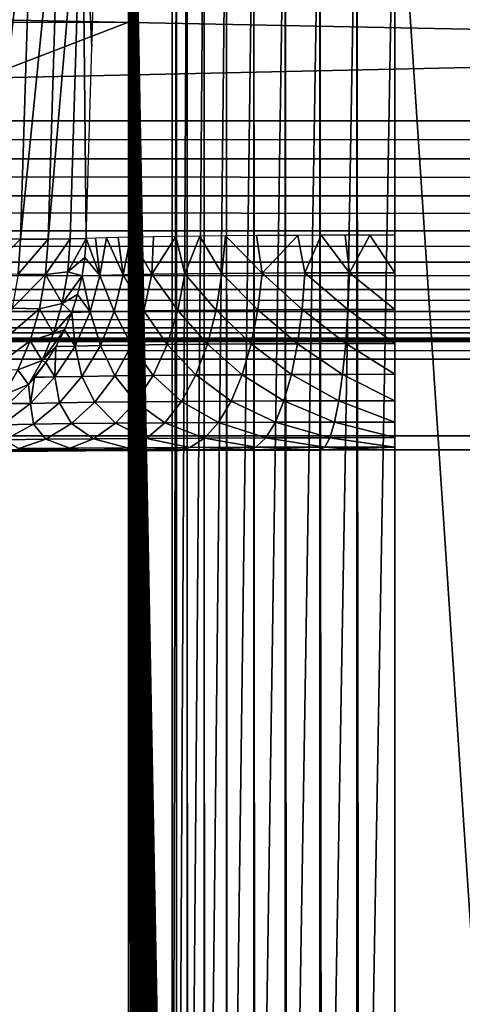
# Model space of a CAD drawing. Header units: millimetres. Extents: x -95 to 95, y -21 to 21.
# Tile 45 of 89: x -1.99 to 0, y 12.14 to 16.56. Entities that reach past the tile are written whole.
import ezdxf

# ---------------------------------------------------------------- set-up
doc = ezdxf.new("R2010")
doc.units = ezdxf.units.MM
doc.header["$LTSCALE"] = 135.540879
for name, color, linetype in [('110', 7, 'CONTINUOUS'), ('115', 7, 'CONTINUOUS'), ('116', 7, 'CONTINUOUS'), ('19', 7, 'CONTINUOUS'), ('2', 7, 'CONTINUOUS'), ('48', 7, 'CONTINUOUS'), ('56', 7, 'CONTINUOUS'), ('73', 7, 'CONTINUOUS'), ('91', 7, 'CONTINUOUS'), ('94', 7, 'CONTINUOUS'), ('96', 7, 'CONTINUOUS'), ('98', 7, 'CONTINUOUS'), ('99', 7, 'CONTINUOUS')]:
    doc.layers.add(name, color=color, linetype=linetype)

msp = doc.modelspace()

# ---------------------------------------------------------------- linework, layer by layer
at = {"layer": '110', "color": 254, "linetype": 'Continuous', "true_color": 0xd7d6db}
for points in [[(-77.25, 16.1049, 43.2676), (77.25, 15.9345, 43.2837), (-77.25, 15.9345, 43.2837), (-77.25, 16.1049, 43.2676)], [(-77.25, 16.1049, 43.2676), (77.25, 16.1049, 43.2676), (77.25, 15.9345, 43.2837), (-77.25, 16.1049, 43.2676)], [(-77.25, 15.9345, 43.2837), (77.25, 15.768, 43.3292), (-77.25, 15.768, 43.3292), (-77.25, 15.9345, 43.2837)], [(77.25, 15.9345, 43.2837), (77.25, 15.768, 43.3292), (-77.25, 15.9345, 43.2837), (77.25, 15.9345, 43.2837)], [(77.25, 15.768, 43.3292), (77.25, 15.6118, 43.4026), (-77.25, 15.768, 43.3292), (77.25, 15.768, 43.3292)], [(-77.25, 15.768, 43.3292), (77.25, 15.6118, 43.4026), (-77.25, 15.6118, 43.4026), (-77.25, 15.768, 43.3292)], [(-77.25, 15.6118, 43.4026), (77.25, 15.4706, 43.5017), (-77.25, 15.4706, 43.5017), (-77.25, 15.6118, 43.4026)], [(77.25, 15.6118, 43.4026), (77.25, 15.4706, 43.5017), (-77.25, 15.6118, 43.4026), (77.25, 15.6118, 43.4026)], [(-77.25, 15.4706, 43.5017), (77.25, 15.3485, 43.6236), (-77.25, 15.3485, 43.6236), (-77.25, 15.4706, 43.5017)], [(77.25, 15.4706, 43.5017), (77.25, 15.3485, 43.6236), (-77.25, 15.4706, 43.5017), (77.25, 15.4706, 43.5017)], [(77.25, 15.3485, 43.6236), (77.25, 15.2492, 43.7648), (-77.25, 15.3485, 43.6236), (77.25, 15.3485, 43.6236)], [(-77.25, 15.3485, 43.6236), (77.25, 15.2492, 43.7648), (-77.25, 15.2492, 43.7648), (-77.25, 15.3485, 43.6236)], [(77.25, 15.2492, 43.7648), (77.25, 15.1756, 43.9208), (-77.25, 15.2492, 43.7648), (77.25, 15.2492, 43.7648)], [(-77.25, 15.2492, 43.7648), (77.25, 15.1756, 43.9208), (-77.25, 15.1756, 43.9208), (-77.25, 15.2492, 43.7648)], [(-77.25, 15.1756, 43.9208), (77.25, 15.13, 44.0872), (-77.25, 15.13, 44.0872), (-77.25, 15.1756, 43.9208)], [(77.25, 15.1756, 43.9208), (77.25, 15.13, 44.0872), (-77.25, 15.1756, 43.9208), (77.25, 15.1756, 43.9208)], [(77.25, 15.13, 44.0872), (77.25, 15.1136, 44.2588), (-77.25, 15.13, 44.0872), (77.25, 15.13, 44.0872)], [(77.25, 15.1136, 44.2588), (-77.25, 15.1136, 44.2588), (-77.25, 15.13, 44.0872), (77.25, 15.1136, 44.2588)]]:
    msp.add_3dface(points, dxfattribs=at)
at = {"layer": '115', "color": 254, "linetype": 'Continuous', "true_color": 0xd7d6db}
for points in [[(-1.9843, 15.5744, 102.4562), (-2.1282, 15.5757, 102.559), (-2.1395, 15.4221, 102.5452), (-1.9843, 15.5744, 102.4562)], [(-1.996, 15.4172, 102.4418), (-1.9843, 15.5744, 102.4562), (-2.1395, 15.4221, 102.5452), (-1.996, 15.4172, 102.4418)], [(-1.8607, 15.5743, 102.3296), (-1.9843, 15.5744, 102.4562), (-1.996, 15.4172, 102.4418), (-1.8607, 15.5743, 102.3296)], [(-1.8729, 15.4152, 102.3146), (-1.8607, 15.5743, 102.3296), (-1.996, 15.4172, 102.4418), (-1.8729, 15.4152, 102.3146)], [(-1.7613, 15.5753, 102.1833), (-1.8607, 15.5743, 102.3296), (-1.8729, 15.4152, 102.3146), (-1.7613, 15.5753, 102.1833)], [(-1.7726, 15.4274, 102.1694), (-1.7613, 15.5753, 102.1833), (-1.8729, 15.4152, 102.3146), (-1.7726, 15.4274, 102.1694)], [(-1.6896, 15.5775, 102.0227), (-1.7613, 15.5753, 102.1833), (-1.7726, 15.4274, 102.1694), (-1.6896, 15.5775, 102.0227)], [(-1.6957, 15.4923, 102.0199), (-1.6896, 15.5775, 102.0227), (-1.7726, 15.4274, 102.1694), (-1.6957, 15.4923, 102.0199)], [(-1.7085, 15.4086, 102.0148), (-1.6957, 15.4923, 102.0199), (-1.7726, 15.4274, 102.1694), (-1.7085, 15.4086, 102.0148)], [(-2.022, 15.2648, 102.4074), (-1.8729, 15.4152, 102.3146), (-1.996, 15.4172, 102.4418), (-2.022, 15.2648, 102.4074)], [(-1.9001, 15.2616, 102.2784), (-1.8729, 15.4152, 102.3146), (-2.022, 15.2648, 102.4074), (-1.9001, 15.2616, 102.2784)], [(-1.9001, 15.2616, 102.2784), (-1.7978, 15.2844, 102.1359), (-1.8729, 15.4152, 102.3146), (-1.9001, 15.2616, 102.2784)], [(-1.7978, 15.2844, 102.1359), (-1.7726, 15.4274, 102.1694), (-1.8729, 15.4152, 102.3146), (-1.7978, 15.2844, 102.1359)], [(-1.7978, 15.2844, 102.1359), (-1.7085, 15.4086, 102.0148), (-1.7726, 15.4274, 102.1694), (-1.7978, 15.2844, 102.1359)], [(-1.7282, 15.3252, 102.0072), (-1.7085, 15.4086, 102.0148), (-1.7978, 15.2844, 102.1359), (-1.7282, 15.3252, 102.0072)], [(-1.7546, 15.2442, 101.9974), (-1.7282, 15.3252, 102.0072), (-1.7978, 15.2844, 102.1359), (-1.7546, 15.2442, 101.9974)], [(-2.0617, 15.1213, 102.3536), (-1.9001, 15.2616, 102.2784), (-2.022, 15.2648, 102.4074), (-2.0617, 15.1213, 102.3536)], [(-1.9418, 15.1175, 102.2219), (-1.9001, 15.2616, 102.2784), (-2.0617, 15.1213, 102.3536), (-1.9418, 15.1175, 102.2219)], [(-1.9418, 15.1175, 102.2219), (-1.8363, 15.1502, 102.0837), (-1.9001, 15.2616, 102.2784), (-1.9418, 15.1175, 102.2219)], [(-1.8363, 15.1502, 102.0837), (-1.7978, 15.2844, 102.1359), (-1.9001, 15.2616, 102.2784), (-1.8363, 15.1502, 102.0837)], [(-1.8363, 15.1502, 102.0837), (-1.7546, 15.2442, 101.9974), (-1.7978, 15.2844, 102.1359), (-1.8363, 15.1502, 102.0837)], [(-1.7872, 15.1664, 101.9855), (-1.7546, 15.2442, 101.9974), (-1.8363, 15.1502, 102.0837), (-1.7872, 15.1664, 101.9855)], [(-1.8871, 15.0285, 102.0141), (-1.8363, 15.1502, 102.0837), (-1.9418, 15.1175, 102.2219), (-1.8871, 15.0285, 102.0141)], [(-1.8871, 15.0285, 102.0141), (-1.7872, 15.1664, 101.9855), (-1.8363, 15.1502, 102.0837), (-1.8871, 15.0285, 102.0141)], [(-1.8261, 15.0916, 101.9715), (-1.7872, 15.1664, 101.9855), (-1.8871, 15.0285, 102.0141), (-1.8261, 15.0916, 101.9715)], [(-2.114, 14.9901, 102.282), (-1.9418, 15.1175, 102.2219), (-2.0617, 15.1213, 102.3536), (-2.114, 14.9901, 102.282)], [(-1.9966, 14.9871, 102.1468), (-1.9418, 15.1175, 102.2219), (-2.114, 14.9901, 102.282), (-1.9966, 14.9871, 102.1468)], [(-1.9966, 14.9871, 102.1468), (-1.8871, 15.0285, 102.0141), (-1.9418, 15.1175, 102.2219), (-1.9966, 14.9871, 102.1468)], [(-1.8709, 15.0206, 101.9554), (-1.8261, 15.0916, 101.9715), (-1.8871, 15.0285, 102.0141), (-1.8709, 15.0206, 101.9554)], [(-1.9495, 14.9212, 101.9275), (-1.8871, 15.0285, 102.0141), (-1.9966, 14.9871, 102.1468), (-1.9495, 14.9212, 101.9275)], [(-1.9495, 14.9212, 101.9275), (-1.8709, 15.0206, 101.9554), (-1.8871, 15.0285, 102.0141), (-1.9495, 14.9212, 101.9275)], [(-1.9225, 14.9525, 101.9371), (-1.8709, 15.0206, 101.9554), (-1.9495, 14.9212, 101.9275), (-1.9225, 14.9525, 101.9371)], [(-1.9213, 14.954, 101.9375), (-1.8709, 15.0206, 101.9554), (-1.9225, 14.9525, 101.9371), (-1.9213, 14.954, 101.9375)], [(-2.0631, 14.8738, 102.0551), (-1.9495, 14.9212, 101.9275), (-1.9966, 14.9871, 102.1468), (-2.0631, 14.8738, 102.0551)], [(-2.0373, 14.8355, 101.8965), (-1.9495, 14.9212, 101.9275), (-2.0631, 14.8738, 102.0551), (-2.0373, 14.8355, 101.8965)]]:
    msp.add_3dface(points, dxfattribs=at)
at = {"layer": '116', "color": 254, "linetype": 'Continuous', "true_color": 0xd7d6db}
for points in [[(-1.6896, 15.5775, 102.0227), (-1.6957, 15.4923, 102.0199), (-1.6285, 15.4113, 101.8264), (-1.6896, 15.5775, 102.0227)], [(-1.6896, 15.5775, 102.0227), (-1.6285, 15.4113, 101.8264), (-1.6481, 15.5791, 101.9159), (-1.6896, 15.5775, 102.0227)], [(-1.6481, 15.5791, 101.9159), (-1.6285, 15.4113, 101.8264), (-1.5991, 15.5806, 101.814), (-1.6481, 15.5791, 101.9159)], [(-1.6285, 15.4113, 101.8264), (-1.5236, 15.4138, 101.6511), (-1.5991, 15.5806, 101.814), (-1.6285, 15.4113, 101.8264)], [(-1.5991, 15.5806, 101.814), (-1.5236, 15.4138, 101.6511), (-1.5454, 15.582, 101.721), (-1.5991, 15.5806, 101.814)], [(-1.5454, 15.582, 101.721), (-1.5236, 15.4138, 101.6511), (-1.4901, 15.5832, 101.6392), (-1.5454, 15.582, 101.721)], [(-1.5236, 15.4138, 101.6511), (-1.3956, 15.4161, 101.4918), (-1.4901, 15.5832, 101.6392), (-1.5236, 15.4138, 101.6511)], [(-1.4901, 15.5832, 101.6392), (-1.3956, 15.4161, 101.4918), (-1.387, 15.585, 101.5126), (-1.4901, 15.5832, 101.6392)], [(-1.3956, 15.4161, 101.4918), (-1.2469, 15.4182, 101.3514), (-1.2877, 15.5865, 101.4136), (-1.3956, 15.4161, 101.4918)], [(-1.387, 15.585, 101.5126), (-1.3956, 15.4161, 101.4918), (-1.2877, 15.5865, 101.4136), (-1.387, 15.585, 101.5126)], [(-1.2877, 15.5865, 101.4136), (-1.2469, 15.4182, 101.3514), (-1.1799, 15.5878, 101.3249), (-1.2877, 15.5865, 101.4136)], [(-1.2469, 15.4182, 101.3514), (-1.0806, 15.4199, 101.233), (-1.1799, 15.5878, 101.3249), (-1.2469, 15.4182, 101.3514)], [(-1.1799, 15.5878, 101.3249), (-1.0806, 15.4199, 101.233), (-1.0641, 15.5889, 101.2468), (-1.1799, 15.5878, 101.3249)], [(-1.0806, 15.4199, 101.233), (-0.8995, 15.4212, 101.1384), (-1.0641, 15.5889, 101.2468), (-1.0806, 15.4199, 101.233)], [(-1.0641, 15.5889, 101.2468), (-0.8995, 15.4212, 101.1384), (-0.9241, 15.59, 101.1719), (-1.0641, 15.5889, 101.2468)], [(-0.9241, 15.59, 101.1719), (-0.8995, 15.4212, 101.1384), (-0.7391, 15.5911, 101.1003), (-0.9241, 15.59, 101.1719)], [(-0.8995, 15.4212, 101.1384), (-0.707, 15.4223, 101.0695), (-0.7391, 15.5911, 101.1003), (-0.8995, 15.4212, 101.1384)], [(-0.7391, 15.5911, 101.1003), (-0.707, 15.4223, 101.0695), (-0.6343, 15.5915, 101.0718), (-0.7391, 15.5911, 101.1003)], [(-0.707, 15.4223, 101.0695), (-0.5072, 15.4229, 101.0276), (-0.6343, 15.5915, 101.0718), (-0.707, 15.4223, 101.0695)], [(-0.6343, 15.5915, 101.0718), (-0.5072, 15.4229, 101.0276), (-0.5256, 15.5918, 101.0509), (-0.6343, 15.5915, 101.0718)], [(-0.5256, 15.5918, 101.0509), (-0.5072, 15.4229, 101.0276), (-0.4154, 15.592, 101.0383), (-0.5256, 15.5918, 101.0509)], [(-0.5072, 15.4229, 101.0276), (-0.3033, 15.423, 101.0136), (-0.4154, 15.592, 101.0383), (-0.5072, 15.4229, 101.0276)], [(-0.4154, 15.592, 101.0383), (-0.3033, 15.423, 101.0136), (-0.3033, 15.592, 101.034), (-0.4154, 15.592, 101.0383)], [(-1.6957, 15.4923, 102.0199), (-1.7085, 15.4086, 102.0148), (-1.6285, 15.4113, 101.8264), (-1.6957, 15.4923, 102.0199)], [(-1.7085, 15.4086, 102.0148), (-1.7282, 15.3252, 102.0072), (-1.6718, 15.2469, 101.803), (-1.7085, 15.4086, 102.0148)], [(-1.7085, 15.4086, 102.0148), (-1.6718, 15.2469, 101.803), (-1.6285, 15.4113, 101.8264), (-1.7085, 15.4086, 102.0148)], [(-1.6718, 15.2469, 101.803), (-1.5634, 15.2495, 101.622), (-1.6285, 15.4113, 101.8264), (-1.6718, 15.2469, 101.803)], [(-1.6285, 15.4113, 101.8264), (-1.5634, 15.2495, 101.622), (-1.5236, 15.4138, 101.6511), (-1.6285, 15.4113, 101.8264)], [(-1.5634, 15.2495, 101.622), (-1.4311, 15.2518, 101.4576), (-1.5236, 15.4138, 101.6511), (-1.5634, 15.2495, 101.622)], [(-1.5236, 15.4138, 101.6511), (-1.4311, 15.2518, 101.4576), (-1.3956, 15.4161, 101.4918), (-1.5236, 15.4138, 101.6511)], [(-1.4311, 15.2518, 101.4576), (-1.2775, 15.2538, 101.3128), (-1.3956, 15.4161, 101.4918), (-1.4311, 15.2518, 101.4576)], [(-1.3956, 15.4161, 101.4918), (-1.2775, 15.2538, 101.3128), (-1.2469, 15.4182, 101.3514), (-1.3956, 15.4161, 101.4918)], [(-1.2775, 15.2538, 101.3128), (-1.1057, 15.2555, 101.1906), (-1.2469, 15.4182, 101.3514), (-1.2775, 15.2538, 101.3128)], [(-1.2469, 15.4182, 101.3514), (-1.1057, 15.2555, 101.1906), (-1.0806, 15.4199, 101.233), (-1.2469, 15.4182, 101.3514)], [(-1.1057, 15.2555, 101.1906), (-0.9187, 15.2569, 101.093), (-1.0806, 15.4199, 101.233), (-1.1057, 15.2555, 101.1906)], [(-1.0806, 15.4199, 101.233), (-0.9187, 15.2569, 101.093), (-0.8995, 15.4212, 101.1384), (-1.0806, 15.4199, 101.233)], [(-0.9187, 15.2569, 101.093), (-0.72, 15.2579, 101.0219), (-0.8995, 15.4212, 101.1384), (-0.9187, 15.2569, 101.093)], [(-0.8995, 15.4212, 101.1384), (-0.72, 15.2579, 101.0219), (-0.707, 15.4223, 101.0695), (-0.8995, 15.4212, 101.1384)], [(-0.72, 15.2579, 101.0219), (-0.5137, 15.2585, 100.9788), (-0.707, 15.4223, 101.0695), (-0.72, 15.2579, 101.0219)], [(-0.707, 15.4223, 101.0695), (-0.5137, 15.2585, 100.9788), (-0.5072, 15.4229, 101.0276), (-0.707, 15.4223, 101.0695)], [(-0.5137, 15.2585, 100.9788), (-0.3033, 15.2587, 100.9643), (-0.5072, 15.4229, 101.0276), (-0.5137, 15.2585, 100.9788)], [(-0.5072, 15.4229, 101.0276), (-0.3033, 15.2587, 100.9643), (-0.3033, 15.423, 101.0136), (-0.5072, 15.4229, 101.0276)], [(-1.7282, 15.3252, 102.0072), (-1.7546, 15.2442, 101.9974), (-1.6718, 15.2469, 101.803), (-1.7282, 15.3252, 102.0072)], [(-1.7546, 15.2442, 101.9974), (-1.7872, 15.1664, 101.9855), (-1.7397, 15.0934, 101.7673), (-1.7546, 15.2442, 101.9974)], [(-1.7546, 15.2442, 101.9974), (-1.7397, 15.0934, 101.7673), (-1.6718, 15.2469, 101.803), (-1.7546, 15.2442, 101.9974)], [(-1.7397, 15.0934, 101.7673), (-1.6257, 15.096, 101.5774), (-1.6718, 15.2469, 101.803), (-1.7397, 15.0934, 101.7673)], [(-1.6718, 15.2469, 101.803), (-1.6257, 15.096, 101.5774), (-1.5634, 15.2495, 101.622), (-1.6718, 15.2469, 101.803)], [(-1.6257, 15.096, 101.5774), (-1.4868, 15.0983, 101.405), (-1.5634, 15.2495, 101.622), (-1.6257, 15.096, 101.5774)], [(-1.5634, 15.2495, 101.622), (-1.4868, 15.0983, 101.405), (-1.4311, 15.2518, 101.4576), (-1.5634, 15.2495, 101.622)], [(-1.4868, 15.0983, 101.405), (-1.3255, 15.1003, 101.2531), (-1.4311, 15.2518, 101.4576), (-1.4868, 15.0983, 101.405)], [(-1.4311, 15.2518, 101.4576), (-1.3255, 15.1003, 101.2531), (-1.2775, 15.2538, 101.3128), (-1.4311, 15.2518, 101.4576)], [(-1.3255, 15.1003, 101.2531), (-1.1452, 15.102, 101.1249), (-1.2775, 15.2538, 101.3128), (-1.3255, 15.1003, 101.2531)], [(-1.2775, 15.2538, 101.3128), (-1.1452, 15.102, 101.1249), (-1.1057, 15.2555, 101.1906), (-1.2775, 15.2538, 101.3128)], [(-1.1452, 15.102, 101.1249), (-0.949, 15.1034, 101.0226), (-1.1057, 15.2555, 101.1906), (-1.1452, 15.102, 101.1249)], [(-1.1057, 15.2555, 101.1906), (-0.949, 15.1034, 101.0226), (-0.9187, 15.2569, 101.093), (-1.1057, 15.2555, 101.1906)], [(-0.949, 15.1034, 101.0226), (-0.7405, 15.1044, 100.9481), (-0.9187, 15.2569, 101.093), (-0.949, 15.1034, 101.0226)], [(-0.9187, 15.2569, 101.093), (-0.7405, 15.1044, 100.9481), (-0.72, 15.2579, 101.0219), (-0.9187, 15.2569, 101.093)], [(-0.7405, 15.1044, 100.9481), (-0.524, 15.105, 100.9029), (-0.72, 15.2579, 101.0219), (-0.7405, 15.1044, 100.9481)], [(-0.72, 15.2579, 101.0219), (-0.524, 15.105, 100.9029), (-0.5137, 15.2585, 100.9788), (-0.72, 15.2579, 101.0219)], [(-0.524, 15.105, 100.9029), (-0.3033, 15.1052, 100.8877), (-0.5137, 15.2585, 100.9788), (-0.524, 15.105, 100.9029)], [(-0.5137, 15.2585, 100.9788), (-0.3033, 15.1052, 100.8877), (-0.3033, 15.2587, 100.9643), (-0.5137, 15.2585, 100.9788)], [(-1.7872, 15.1664, 101.9855), (-1.8261, 15.0916, 101.9715), (-1.7397, 15.0934, 101.7673), (-1.7872, 15.1664, 101.9855)], [(-1.8261, 15.0916, 101.9715), (-1.8709, 15.0206, 101.9554), (-1.8299, 14.9553, 101.7203), (-1.8261, 15.0916, 101.9715)], [(-1.8299, 14.9553, 101.7203), (-1.7087, 14.9578, 101.5185), (-1.7397, 15.0934, 101.7673), (-1.8299, 14.9553, 101.7203)], [(-1.8261, 15.0916, 101.9715), (-1.8299, 14.9553, 101.7203), (-1.7397, 15.0934, 101.7673), (-1.8261, 15.0916, 101.9715)], [(-1.7397, 15.0934, 101.7673), (-1.7087, 14.9578, 101.5185), (-1.6257, 15.096, 101.5774), (-1.7397, 15.0934, 101.7673)], [(-1.7087, 14.9578, 101.5185), (-1.561, 14.9601, 101.3354), (-1.6257, 15.096, 101.5774), (-1.7087, 14.9578, 101.5185)], [(-1.6257, 15.096, 101.5774), (-1.561, 14.9601, 101.3354), (-1.4868, 15.0983, 101.405), (-1.6257, 15.096, 101.5774)], [(-1.561, 14.9601, 101.3354), (-1.3896, 14.9621, 101.174), (-1.4868, 15.0983, 101.405), (-1.561, 14.9601, 101.3354)], [(-1.4868, 15.0983, 101.405), (-1.3896, 14.9621, 101.174), (-1.3255, 15.1003, 101.2531), (-1.4868, 15.0983, 101.405)], [(-1.3896, 14.9621, 101.174), (-1.1979, 14.9639, 101.0379), (-1.3255, 15.1003, 101.2531), (-1.3896, 14.9621, 101.174)], [(-1.3255, 15.1003, 101.2531), (-1.1979, 14.9639, 101.0379), (-1.1452, 15.102, 101.1249), (-1.3255, 15.1003, 101.2531)], [(-1.1979, 14.9639, 101.0379), (-0.9894, 14.9652, 100.9292), (-1.1452, 15.102, 101.1249), (-1.1979, 14.9639, 101.0379)], [(-1.1452, 15.102, 101.1249), (-0.9894, 14.9652, 100.9292), (-0.949, 15.1034, 101.0226), (-1.1452, 15.102, 101.1249)], [(-0.9894, 14.9652, 100.9292), (-0.7679, 14.9662, 100.8501), (-0.949, 15.1034, 101.0226), (-0.9894, 14.9652, 100.9292)], [(-0.949, 15.1034, 101.0226), (-0.7679, 14.9662, 100.8501), (-0.7405, 15.1044, 100.9481), (-0.949, 15.1034, 101.0226)], [(-0.7679, 14.9662, 100.8501), (-0.5378, 14.9668, 100.8021), (-0.7405, 15.1044, 100.9481), (-0.7679, 14.9662, 100.8501)], [(-0.7405, 15.1044, 100.9481), (-0.5378, 14.9668, 100.8021), (-0.524, 15.105, 100.9029), (-0.7405, 15.1044, 100.9481)], [(-0.5378, 14.9668, 100.8021), (-0.3033, 14.967, 100.7859), (-0.524, 15.105, 100.9029), (-0.5378, 14.9668, 100.8021)], [(-0.524, 15.105, 100.9029), (-0.3033, 14.967, 100.7859), (-0.3033, 15.1052, 100.8877), (-0.524, 15.105, 100.9029)], [(-1.8709, 15.0206, 101.9554), (-1.9213, 14.954, 101.9375), (-1.8299, 14.9553, 101.7203), (-1.8709, 15.0206, 101.9554)], [(-1.9225, 14.9525, 101.9371), (-1.9495, 14.9212, 101.9275), (-1.94, 14.8365, 101.6635), (-1.9225, 14.9525, 101.9371)], [(-1.94, 14.8365, 101.6635), (-1.81, 14.8391, 101.4472), (-1.8299, 14.9553, 101.7203), (-1.94, 14.8365, 101.6635)], [(-1.9225, 14.9525, 101.9371), (-1.94, 14.8365, 101.6635), (-1.8299, 14.9553, 101.7203), (-1.9225, 14.9525, 101.9371)], [(-1.9213, 14.954, 101.9375), (-1.9225, 14.9525, 101.9371), (-1.8299, 14.9553, 101.7203), (-1.9213, 14.954, 101.9375)], [(-1.8299, 14.9553, 101.7203), (-1.81, 14.8391, 101.4472), (-1.7087, 14.9578, 101.5185), (-1.8299, 14.9553, 101.7203)], [(-1.81, 14.8391, 101.4472), (-1.6516, 14.8414, 101.2508), (-1.7087, 14.9578, 101.5185), (-1.81, 14.8391, 101.4472)], [(-1.7087, 14.9578, 101.5185), (-1.6516, 14.8414, 101.2508), (-1.561, 14.9601, 101.3354), (-1.7087, 14.9578, 101.5185)], [(-1.6516, 14.8414, 101.2508), (-1.4678, 14.8434, 101.078), (-1.561, 14.9601, 101.3354), (-1.6516, 14.8414, 101.2508)], [(-1.561, 14.9601, 101.3354), (-1.4678, 14.8434, 101.078), (-1.3896, 14.9621, 101.174), (-1.561, 14.9601, 101.3354)], [(-1.4678, 14.8434, 101.078), (-1.2623, 14.8451, 100.932), (-1.3896, 14.9621, 101.174), (-1.4678, 14.8434, 101.078)], [(-1.3896, 14.9621, 101.174), (-1.2623, 14.8451, 100.932), (-1.1979, 14.9639, 101.0379), (-1.3896, 14.9621, 101.174)], [(-1.2623, 14.8451, 100.932), (-1.0387, 14.8465, 100.8156), (-1.1979, 14.9639, 101.0379), (-1.2623, 14.8451, 100.932)], [(-1.1979, 14.9639, 101.0379), (-1.0387, 14.8465, 100.8156), (-0.9894, 14.9652, 100.9292), (-1.1979, 14.9639, 101.0379)], [(-1.0387, 14.8465, 100.8156), (-0.8013, 14.8475, 100.7308), (-0.9894, 14.9652, 100.9292), (-1.0387, 14.8465, 100.8156)], [(-0.9894, 14.9652, 100.9292), (-0.8013, 14.8475, 100.7308), (-0.7679, 14.9662, 100.8501), (-0.9894, 14.9652, 100.9292)], [(-0.8013, 14.8475, 100.7308), (-0.5547, 14.8481, 100.6793), (-0.7679, 14.9662, 100.8501), (-0.8013, 14.8475, 100.7308)], [(-0.7679, 14.9662, 100.8501), (-0.5547, 14.8481, 100.6793), (-0.5378, 14.9668, 100.8021), (-0.7679, 14.9662, 100.8501)], [(-0.5547, 14.8481, 100.6793), (-0.3033, 14.8483, 100.6621), (-0.5378, 14.9668, 100.8021), (-0.5547, 14.8481, 100.6793)], [(-0.5378, 14.9668, 100.8021), (-0.3033, 14.8483, 100.6621), (-0.3033, 14.967, 100.7859), (-0.5378, 14.9668, 100.8021)], [(-1.9495, 14.9212, 101.9275), (-2.0373, 14.8355, 101.8965), (-1.94, 14.8365, 101.6635), (-1.9495, 14.9212, 101.9275)], [(-2.0666, 14.7407, 101.5985), (-1.9265, 14.7433, 101.3654), (-1.94, 14.8365, 101.6635), (-2.0666, 14.7407, 101.5985)], [(-2.0393, 14.8338, 101.8958), (-2.0666, 14.7407, 101.5985), (-1.94, 14.8365, 101.6635), (-2.0393, 14.8338, 101.8958)], [(-2.0373, 14.8355, 101.8965), (-2.0393, 14.8338, 101.8958), (-1.94, 14.8365, 101.6635), (-2.0373, 14.8355, 101.8965)], [(-1.94, 14.8365, 101.6635), (-1.9265, 14.7433, 101.3654), (-1.81, 14.8391, 101.4472), (-1.94, 14.8365, 101.6635)], [(-1.9265, 14.7433, 101.3654), (-1.7558, 14.7456, 101.1539), (-1.81, 14.8391, 101.4472), (-1.9265, 14.7433, 101.3654)], [(-1.81, 14.8391, 101.4472), (-1.7558, 14.7456, 101.1539), (-1.6516, 14.8414, 101.2508), (-1.81, 14.8391, 101.4472)], [(-1.7558, 14.7456, 101.1539), (-1.5578, 14.7476, 100.9677), (-1.6516, 14.8414, 101.2508), (-1.7558, 14.7456, 101.1539)], [(-1.6516, 14.8414, 101.2508), (-1.5578, 14.7476, 100.9677), (-1.4678, 14.8434, 101.078), (-1.6516, 14.8414, 101.2508)], [(-1.5578, 14.7476, 100.9677), (-1.3364, 14.7493, 100.8105), (-1.4678, 14.8434, 101.078), (-1.5578, 14.7476, 100.9677)], [(-1.4678, 14.8434, 101.078), (-1.3364, 14.7493, 100.8105), (-1.2623, 14.8451, 100.932), (-1.4678, 14.8434, 101.078)], [(-1.3364, 14.7493, 100.8105), (-1.0956, 14.7507, 100.6851), (-1.2623, 14.8451, 100.932), (-1.3364, 14.7493, 100.8105)], [(-1.2623, 14.8451, 100.932), (-1.0956, 14.7507, 100.6851), (-1.0387, 14.8465, 100.8156), (-1.2623, 14.8451, 100.932)], [(-1.0956, 14.7507, 100.6851), (-0.8398, 14.7517, 100.5938), (-1.0387, 14.8465, 100.8156), (-1.0956, 14.7507, 100.6851)], [(-1.0387, 14.8465, 100.8156), (-0.8398, 14.7517, 100.5938), (-0.8013, 14.8475, 100.7308), (-1.0387, 14.8465, 100.8156)], [(-0.8398, 14.7517, 100.5938), (-0.5741, 14.7523, 100.5383), (-0.8013, 14.8475, 100.7308), (-0.8398, 14.7517, 100.5938)], [(-0.8013, 14.8475, 100.7308), (-0.5741, 14.7523, 100.5383), (-0.5547, 14.8481, 100.6793), (-0.8013, 14.8475, 100.7308)], [(-0.5741, 14.7523, 100.5383), (-0.3033, 14.7525, 100.5197), (-0.5547, 14.8481, 100.6793), (-0.5741, 14.7523, 100.5383)], [(-0.5547, 14.8481, 100.6793), (-0.3033, 14.7525, 100.5197), (-0.3033, 14.8483, 100.6621), (-0.5547, 14.8481, 100.6793)], [(-2.0666, 14.7407, 101.5985), (-2.0548, 14.6732, 101.2757), (-1.9265, 14.7433, 101.3654), (-2.0666, 14.7407, 101.5985)], [(-2.0548, 14.6732, 101.2757), (-1.8707, 14.6755, 101.0474), (-1.9265, 14.7433, 101.3654), (-2.0548, 14.6732, 101.2757)], [(-1.9265, 14.7433, 101.3654), (-1.8707, 14.6755, 101.0474), (-1.7558, 14.7456, 101.1539), (-1.9265, 14.7433, 101.3654)], [(-1.8707, 14.6755, 101.0474), (-1.6571, 14.6775, 100.8465), (-1.7558, 14.7456, 101.1539), (-1.8707, 14.6755, 101.0474)], [(-1.7558, 14.7456, 101.1539), (-1.6571, 14.6775, 100.8465), (-1.5578, 14.7476, 100.9677), (-1.7558, 14.7456, 101.1539)], [(-1.6571, 14.6775, 100.8465), (-1.4181, 14.6793, 100.6769), (-1.5578, 14.7476, 100.9677), (-1.6571, 14.6775, 100.8465)], [(-1.5578, 14.7476, 100.9677), (-1.4181, 14.6793, 100.6769), (-1.3364, 14.7493, 100.8105), (-1.5578, 14.7476, 100.9677)], [(-1.4181, 14.6793, 100.6769), (-1.1582, 14.6806, 100.5415), (-1.3364, 14.7493, 100.8105), (-1.4181, 14.6793, 100.6769)], [(-1.3364, 14.7493, 100.8105), (-1.1582, 14.6806, 100.5415), (-1.0956, 14.7507, 100.6851), (-1.3364, 14.7493, 100.8105)], [(-1.1582, 14.6806, 100.5415), (-0.8823, 14.6816, 100.443), (-1.0956, 14.7507, 100.6851), (-1.1582, 14.6806, 100.5415)], [(-1.0956, 14.7507, 100.6851), (-0.8823, 14.6816, 100.443), (-0.8398, 14.7517, 100.5938), (-1.0956, 14.7507, 100.6851)], [(-0.8823, 14.6816, 100.443), (-0.5955, 14.6822, 100.3832), (-0.8398, 14.7517, 100.5938), (-0.8823, 14.6816, 100.443)], [(-0.8398, 14.7517, 100.5938), (-0.5955, 14.6822, 100.3832), (-0.5741, 14.7523, 100.5383), (-0.8398, 14.7517, 100.5938)], [(-0.5955, 14.6822, 100.3832), (-0.3033, 14.6824, 100.3631), (-0.5741, 14.7523, 100.5383), (-0.5955, 14.6822, 100.3832)], [(-0.5741, 14.7523, 100.5383), (-0.3033, 14.6824, 100.3631), (-0.3033, 14.7525, 100.5197), (-0.5741, 14.7523, 100.5383)], [(-2.0548, 14.6732, 101.2757), (-1.9928, 14.6333, 100.9345), (-1.8707, 14.6755, 101.0474), (-2.0548, 14.6732, 101.2757)], [(-1.9928, 14.6333, 100.9345), (-1.7626, 14.6353, 100.718), (-1.8707, 14.6755, 101.0474), (-1.9928, 14.6333, 100.9345)], [(-1.8707, 14.6755, 101.0474), (-1.7626, 14.6353, 100.718), (-1.6571, 14.6775, 100.8465), (-1.8707, 14.6755, 101.0474)], [(-1.7626, 14.6353, 100.718), (-1.5049, 14.637, 100.5351), (-1.6571, 14.6775, 100.8465), (-1.7626, 14.6353, 100.718)], [(-1.6571, 14.6775, 100.8465), (-1.5049, 14.637, 100.5351), (-1.4181, 14.6793, 100.6769), (-1.6571, 14.6775, 100.8465)], [(-1.5049, 14.637, 100.5351), (-1.2248, 14.6384, 100.3892), (-1.4181, 14.6793, 100.6769), (-1.5049, 14.637, 100.5351)], [(-1.4181, 14.6793, 100.6769), (-1.2248, 14.6384, 100.3892), (-1.1582, 14.6806, 100.5415), (-1.4181, 14.6793, 100.6769)], [(-1.2248, 14.6384, 100.3892), (-0.9274, 14.6394, 100.2829), (-1.1582, 14.6806, 100.5415), (-1.2248, 14.6384, 100.3892)], [(-1.1582, 14.6806, 100.5415), (-0.9274, 14.6394, 100.2829), (-0.8823, 14.6816, 100.443), (-1.1582, 14.6806, 100.5415)], [(-0.9274, 14.6394, 100.2829), (-0.6183, 14.64, 100.2184), (-0.8823, 14.6816, 100.443), (-0.9274, 14.6394, 100.2829)], [(-0.8823, 14.6816, 100.443), (-0.6183, 14.64, 100.2184), (-0.5955, 14.6822, 100.3832), (-0.8823, 14.6816, 100.443)], [(-0.6183, 14.64, 100.2184), (-0.3033, 14.6402, 100.1968), (-0.5955, 14.6822, 100.3832), (-0.6183, 14.64, 100.2184)], [(-0.5955, 14.6822, 100.3832), (-0.3033, 14.6402, 100.1968), (-0.3033, 14.6824, 100.3631), (-0.5955, 14.6822, 100.3832)], [(-1.9928, 14.6333, 100.9345), (-2.0208, 14.6209, 100.7225), (-1.7626, 14.6353, 100.718), (-1.9928, 14.6333, 100.9345)], [(-2.0208, 14.6209, 100.7225), (-1.8619, 14.6221, 100.5809), (-1.7626, 14.6353, 100.718), (-2.0208, 14.6209, 100.7225)], [(-1.8619, 14.6221, 100.5809), (-1.6913, 14.6232, 100.4536), (-1.7626, 14.6353, 100.718), (-1.8619, 14.6221, 100.5809)], [(-1.7626, 14.6353, 100.718), (-1.6913, 14.6232, 100.4536), (-1.5049, 14.637, 100.5351), (-1.7626, 14.6353, 100.718)], [(-1.6913, 14.6232, 100.4536), (-1.5045, 14.6242, 100.3382), (-1.5049, 14.637, 100.5351), (-1.6913, 14.6232, 100.4536)], [(-1.5049, 14.637, 100.5351), (-1.5045, 14.6242, 100.3382), (-1.2248, 14.6384, 100.3892), (-1.5049, 14.637, 100.5351)], [(-1.5045, 14.6242, 100.3382), (-1.27, 14.6253, 100.2233), (-1.2248, 14.6384, 100.3892), (-1.5045, 14.6242, 100.3382)], [(-1.2248, 14.6384, 100.3892), (-1.27, 14.6253, 100.2233), (-0.9274, 14.6394, 100.2829), (-1.2248, 14.6384, 100.3892)], [(-1.27, 14.6253, 100.2233), (-0.9734, 14.6262, 100.1187), (-0.9274, 14.6394, 100.2829), (-1.27, 14.6253, 100.2233)], [(-0.9734, 14.6262, 100.1187), (-0.6434, 14.6268, 100.0494), (-0.9274, 14.6394, 100.2829), (-0.9734, 14.6262, 100.1187)], [(-0.9274, 14.6394, 100.2829), (-0.6434, 14.6268, 100.0494), (-0.6183, 14.64, 100.2184), (-0.9274, 14.6394, 100.2829)], [(-0.6434, 14.6268, 100.0494), (-0.4747, 14.6269, 100.0318), (-0.6183, 14.64, 100.2184), (-0.6434, 14.6268, 100.0494)], [(-0.6183, 14.64, 100.2184), (-0.3033, 14.627, 100.0259), (-0.3033, 14.6402, 100.1968), (-0.6183, 14.64, 100.2184)], [(-0.4747, 14.6269, 100.0318), (-0.3033, 14.627, 100.0259), (-0.6183, 14.64, 100.2184), (-0.4747, 14.6269, 100.0318)]]:
    msp.add_3dface(points, dxfattribs=at)
at = {"layer": '19', "color": 7, "linetype": 'Continuous', "true_color": 0xe0f2ff}
for points in [[(-1.5, 1.4963, 110), (-87.5488, -16.5487, 110), (-1.5, 16.5487, 110), (-1.5, 1.4963, 110)], [(-1.5, 16.5487, 110), (-87.5488, -16.5487, 110), (-87.5488, 16.5487, 110), (-1.5, 16.5487, 110)]]:
    msp.add_3dface(points, dxfattribs=at)
at = {"layer": '2', "color": 7, "linetype": 'Continuous', "true_color": 0xe0f2ff}
for points in [[(94, -20, 112.5), (94, 20, 112.5), (-94, 20, 112.5), (94, -20, 112.5)], [(-94, -20, 112.5), (94, -20, 112.5), (-94, 20, 112.5), (-94, -20, 112.5)]]:
    msp.add_3dface(points, dxfattribs=at)
at = {"layer": '48', "color": 7, "linetype": 'Continuous', "true_color": 0xe0f2ff}
for points in [[(-0.3033, 17.6142, 101.5), (0.3033, 8.4765, 101.5), (-0.3033, 8.4765, 101.5), (-0.3033, 17.6142, 101.5)], [(-0.3033, 17.6142, 101.5), (0.3033, 17.6142, 101.5), (0.3033, 8.4765, 101.5), (-0.3033, 17.6142, 101.5)]]:
    msp.add_3dface(points, dxfattribs=at)
at = {"layer": '56', "color": 7, "linetype": 'Continuous', "true_color": 0xe0f2ff}
for points in [[(-1.474, 17.5487, 109.0087), (-1.3029, 17.6057, 102.4738), (-1.3029, 8.4765, 102.4738), (-1.474, 17.5487, 109.0087)], [(-1.4786, 17.5322, 109.1813), (-1.3029, 8.4765, 102.4738), (-1.4829, 17.4861, 109.3485), (-1.4786, 17.5322, 109.1813)], [(-1.474, 17.5487, 109.0087), (-1.3029, 8.4765, 102.4738), (-1.4786, 17.5322, 109.1813), (-1.474, 17.5487, 109.0087)], [(-1.4829, 17.4861, 109.3485), (-1.3029, 8.4765, 102.4738), (-1.487, 17.4118, 109.5051), (-1.4829, 17.4861, 109.3485)], [(-1.487, 17.4118, 109.5051), (-1.3029, 8.4765, 102.4738), (-1.4907, 17.3116, 109.6466), (-1.487, 17.4118, 109.5051)], [(-1.4907, 17.3116, 109.6466), (-1.3029, 8.4765, 102.4738), (-1.4939, 17.1885, 109.7686), (-1.4907, 17.3116, 109.6466)], [(-1.4939, 17.1885, 109.7686), (-1.3029, 8.4765, 102.4738), (-1.4965, 17.0461, 109.8675), (-1.4939, 17.1885, 109.7686)], [(-1.4965, 17.0461, 109.8675), (-1.3029, 8.4765, 102.4738), (-1.4984, 16.8889, 109.9404), (-1.4965, 17.0461, 109.8675)], [(-1.4984, 16.8889, 109.9404), (-1.3029, 8.4765, 102.4738), (-1.4996, 16.7214, 109.985), (-1.4984, 16.8889, 109.9404)], [(-1.3029, 8.4765, 102.4738), (-1.5, 16.5487, 110), (-1.4996, 16.7214, 109.985), (-1.3029, 8.4765, 102.4738)], [(-1.3543, 3.6171, 104.4354), (-1.5, 16.5487, 110), (-1.3475, 3.9003, 104.1768), (-1.3543, 3.6171, 104.4354)], [(-1.3475, 3.9003, 104.1768), (-1.5, 16.5487, 110), (-1.3412, 4.1972, 103.9342), (-1.3475, 3.9003, 104.1768)], [(-1.3412, 4.1972, 103.9342), (-1.5, 16.5487, 110), (-1.3352, 4.507, 103.7082), (-1.3412, 4.1972, 103.9342)], [(-1.3352, 4.507, 103.7082), (-1.5, 16.5487, 110), (-1.3298, 4.8287, 103.4994), (-1.3352, 4.507, 103.7082)], [(-1.3298, 4.8287, 103.4994), (-1.5, 16.5487, 110), (-1.3248, 5.1613, 103.3087), (-1.3298, 4.8287, 103.4994)], [(-1.3248, 5.1613, 103.3087), (-1.5, 16.5487, 110), (-1.3203, 5.5038, 103.1364), (-1.3248, 5.1613, 103.3087)], [(-1.3203, 5.5038, 103.1364), (-1.5, 16.5487, 110), (-1.3163, 5.8553, 102.9831), (-1.3203, 5.5038, 103.1364)], [(-1.3163, 5.8553, 102.9831), (-1.5, 16.5487, 110), (-1.3128, 6.2147, 102.8493), (-1.3163, 5.8553, 102.9831)], [(-1.304, 7.7088, 102.516), (-1.5, 16.5487, 110), (-1.3032, 8.0908, 102.4845), (-1.304, 7.7088, 102.516)], [(-1.3054, 7.329, 102.5685), (-1.5, 16.5487, 110), (-1.304, 7.7088, 102.516), (-1.3054, 7.329, 102.5685)], [(-1.3128, 6.2147, 102.8493), (-1.5, 16.5487, 110), (-1.3098, 6.5808, 102.7354), (-1.3128, 6.2147, 102.8493)], [(-1.3098, 6.5808, 102.7354), (-1.5, 16.5487, 110), (-1.3073, 6.9526, 102.6417), (-1.3098, 6.5808, 102.7354)], [(-1.3073, 6.9526, 102.6417), (-1.5, 16.5487, 110), (-1.3054, 7.329, 102.5685), (-1.3073, 6.9526, 102.6417)], [(-1.5, 16.5487, 110), (-1.3029, 8.4765, 102.4738), (-1.3032, 8.0908, 102.4845), (-1.5, 16.5487, 110)], [(-1.4698, 1.5046, 108.8473), (-1.5, 16.5487, 110), (-1.4598, 1.5495, 108.4654), (-1.4698, 1.5046, 108.8473)], [(-1.4598, 1.5495, 108.4654), (-1.5, 16.5487, 110), (-1.4499, 1.6154, 108.0864), (-1.4598, 1.5495, 108.4654)], [(-1.4499, 1.6154, 108.0864), (-1.5, 16.5487, 110), (-1.4401, 1.7019, 107.7117), (-1.4499, 1.6154, 108.0864)], [(-1.4401, 1.7019, 107.7117), (-1.5, 16.5487, 110), (-1.4304, 1.809, 107.3422), (-1.4401, 1.7019, 107.7117)], [(-1.4304, 1.809, 107.3422), (-1.5, 16.5487, 110), (-1.4209, 1.9361, 106.9792), (-1.4304, 1.809, 107.3422)], [(-1.4209, 1.9361, 106.9792), (-1.5, 16.5487, 110), (-1.4116, 2.083, 106.6238), (-1.4209, 1.9361, 106.9792)], [(-1.5, 1.4963, 110), (-1.5, 16.5487, 110), (-1.4698, 1.5046, 108.8473), (-1.5, 1.4963, 110)], [(-1.4116, 2.083, 106.6238), (-1.5, 16.5487, 110), (-1.4025, 2.2491, 106.277), (-1.4116, 2.083, 106.6238)], [(-1.4025, 2.2491, 106.277), (-1.5, 16.5487, 110), (-1.3937, 2.4341, 105.9398), (-1.4025, 2.2491, 106.277)], [(-1.3937, 2.4341, 105.9398), (-1.5, 16.5487, 110), (-1.3851, 2.6374, 105.6132), (-1.3937, 2.4341, 105.9398)], [(-1.3851, 2.6374, 105.6132), (-1.5, 16.5487, 110), (-1.3769, 2.858, 105.2986), (-1.3851, 2.6374, 105.6132)], [(-1.3769, 2.858, 105.2986), (-1.5, 16.5487, 110), (-1.369, 3.0952, 104.997), (-1.3769, 2.858, 105.2986)], [(-1.369, 3.0952, 104.997), (-1.5, 16.5487, 110), (-1.3615, 3.3484, 104.7091), (-1.369, 3.0952, 104.997)], [(-1.3615, 3.3484, 104.7091), (-1.5, 16.5487, 110), (-1.3543, 3.6171, 104.4354), (-1.3615, 3.3484, 104.7091)]]:
    msp.add_3dface(points, dxfattribs=at)
at = {"layer": '73', "color": 7, "linetype": 'Continuous', "true_color": 0xe0f2ff}
for points in [[(-1.3029, 8.4765, 102.4738), (-1.2838, 17.6072, 102.3035), (-1.2835, 8.4765, 102.3023), (-1.3029, 8.4765, 102.4738)], [(-1.3029, 17.6057, 102.4738), (-1.2838, 17.6072, 102.3035), (-1.3029, 8.4765, 102.4738), (-1.3029, 17.6057, 102.4738)], [(-1.2838, 17.6072, 102.3035), (-1.2358, 17.6086, 102.1389), (-1.2835, 8.4765, 102.3023), (-1.2838, 17.6072, 102.3035)], [(-1.2835, 8.4765, 102.3023), (-1.2358, 17.6086, 102.1389), (-1.2358, 8.4765, 102.1389), (-1.2835, 8.4765, 102.3023)], [(-1.2358, 17.6086, 102.1389), (-1.1604, 17.61, 101.985), (-1.2348, 8.4765, 102.1364), (-1.2358, 17.6086, 102.1389)], [(-1.2358, 17.6086, 102.1389), (-1.2348, 8.4765, 102.1364), (-1.2358, 8.4765, 102.1389), (-1.2358, 17.6086, 102.1389)], [(-1.2348, 8.4765, 102.1364), (-1.1604, 17.61, 101.985), (-1.1604, 8.4765, 101.985), (-1.2348, 8.4765, 102.1364)], [(-1.1604, 17.61, 101.985), (-1.0599, 17.6112, 101.8461), (-1.1583, 8.4765, 101.9815), (-1.1604, 17.61, 101.985)], [(-1.1604, 17.61, 101.985), (-1.1583, 8.4765, 101.9815), (-1.1604, 8.4765, 101.985), (-1.1604, 17.61, 101.985)], [(-1.1583, 8.4765, 101.9815), (-1.0599, 17.6112, 101.8461), (-1.0599, 8.4765, 101.8461), (-1.1583, 8.4765, 101.9815)], [(-1.0599, 17.6112, 101.8461), (-0.9371, 17.6122, 101.7265), (-1.0563, 8.4765, 101.842), (-1.0599, 17.6112, 101.8461)], [(-1.0599, 17.6112, 101.8461), (-1.0563, 8.4765, 101.842), (-1.0599, 8.4765, 101.8461), (-1.0599, 17.6112, 101.8461)], [(-1.0563, 8.4765, 101.842), (-0.9371, 17.6122, 101.7265), (-0.9371, 8.4765, 101.7265), (-1.0563, 8.4765, 101.842)], [(-0.9371, 17.6122, 101.7265), (-0.7957, 17.6131, 101.6296), (-0.9317, 8.4765, 101.7222), (-0.9371, 17.6122, 101.7265)], [(-0.9371, 17.6122, 101.7265), (-0.9317, 8.4765, 101.7222), (-0.9371, 8.4765, 101.7265), (-0.9371, 17.6122, 101.7265)], [(-0.9317, 8.4765, 101.7222), (-0.7957, 17.6131, 101.6296), (-0.7957, 8.4765, 101.6296), (-0.9317, 8.4765, 101.7222)], [(-0.7957, 17.6131, 101.6296), (-0.6398, 17.6137, 101.5583), (-0.7884, 8.4765, 101.6256), (-0.7957, 17.6131, 101.6296)], [(-0.7957, 17.6131, 101.6296), (-0.7884, 8.4765, 101.6256), (-0.7957, 8.4765, 101.6296), (-0.7957, 17.6131, 101.6296)], [(-0.7884, 8.4765, 101.6256), (-0.6398, 17.6137, 101.5583), (-0.6398, 8.4765, 101.5583), (-0.7884, 8.4765, 101.6256)], [(-0.6398, 17.6137, 101.5583), (-0.474, 17.6141, 101.5147), (-0.6306, 8.4765, 101.5551), (-0.6398, 17.6137, 101.5583)], [(-0.6398, 17.6137, 101.5583), (-0.6306, 8.4765, 101.5551), (-0.6398, 8.4765, 101.5583), (-0.6398, 17.6137, 101.5583)], [(-0.6306, 8.4765, 101.5551), (-0.474, 17.6141, 101.5147), (-0.474, 8.4765, 101.5147), (-0.6306, 8.4765, 101.5551)], [(-0.474, 17.6141, 101.5147), (-0.3033, 17.6142, 101.5), (-0.463, 8.4765, 101.5128), (-0.474, 17.6141, 101.5147)], [(-0.474, 17.6141, 101.5147), (-0.463, 8.4765, 101.5128), (-0.474, 8.4765, 101.5147), (-0.474, 17.6141, 101.5147)], [(-0.3033, 17.6142, 101.5), (-0.3033, 8.4765, 101.5), (-0.463, 8.4765, 101.5128), (-0.3033, 17.6142, 101.5)]]:
    msp.add_3dface(points, dxfattribs=at)
at = {"layer": '91', "color": 254, "linetype": 'Continuous', "true_color": 0xd7d6db}
for points in [[(77.25, 16.1049, 43.2676), (-77.25, 16.1049, 43.2676), (77.25, 17.8725, 43.2522), (77.25, 16.1049, 43.2676)], [(77.25, 17.8725, 43.2522), (-77.25, 16.1049, 43.2676), (-77.25, 17.8725, 43.2522), (77.25, 17.8725, 43.2522)]]:
    msp.add_3dface(points, dxfattribs=at)
at = {"layer": '94', "color": 254, "linetype": 'Continuous', "true_color": 0xd7d6db}
for points in [[(-74.75, 18, 92.75), (74.75, 18, 92.75), (-74.75, 14.69, 92.8078), (-74.75, 18, 92.75)], [(74.75, 18, 92.75), (74.75, 14.69, 92.8078), (-74.75, 14.69, 92.8078), (74.75, 18, 92.75)]]:
    msp.add_3dface(points, dxfattribs=at)
at = {"layer": '96', "color": 254, "linetype": 'Continuous', "true_color": 0xd7d6db}
for points in [[(74.75, 18, 53.25), (-74.75, 18, 53.25), (74.75, 15.0356, 53.1983), (74.75, 18, 53.25)], [(-74.75, 18, 53.25), (-74.75, 15.0356, 53.1983), (74.75, 15.0356, 53.1983), (-74.75, 18, 53.25)]]:
    msp.add_3dface(points, dxfattribs=at)
at = {"layer": '98', "color": 254, "linetype": 'Continuous', "true_color": 0xd7d6db}
for points in [[(-2.1282, 15.5757, 102.559), (-1.9843, 15.5744, 102.4562), (-1.9299, 17.3555, 102.499), (-2.1282, 15.5757, 102.559)], [(-2.0744, 17.3546, 102.6032), (-2.1282, 15.5757, 102.559), (-1.9299, 17.3555, 102.499), (-2.0744, 17.3546, 102.6032)], [(-1.9843, 15.5744, 102.4562), (-1.8607, 15.5743, 102.3296), (-1.806, 17.3566, 102.3704), (-1.9843, 15.5744, 102.4562)], [(-1.9299, 17.3555, 102.499), (-1.9843, 15.5744, 102.4562), (-1.806, 17.3566, 102.3704), (-1.9299, 17.3555, 102.499)], [(-1.8607, 15.5743, 102.3296), (-1.7613, 15.5753, 102.1833), (-1.7071, 17.3579, 102.2221), (-1.8607, 15.5743, 102.3296)], [(-1.806, 17.3566, 102.3704), (-1.8607, 15.5743, 102.3296), (-1.7071, 17.3579, 102.2221), (-1.806, 17.3566, 102.3704)], [(-1.7613, 15.5753, 102.1833), (-1.6896, 15.5775, 102.0227), (-1.7071, 17.3579, 102.2221), (-1.7613, 15.5753, 102.1833)], [(-1.6361, 17.3593, 102.0586), (-1.7071, 17.3579, 102.2221), (-1.6639, 16.4364, 102.0401), (-1.6361, 17.3593, 102.0586)], [(-1.7071, 17.3579, 102.2221), (-1.6896, 15.5775, 102.0227), (-1.6639, 16.4364, 102.0401), (-1.7071, 17.3579, 102.2221)]]:
    msp.add_3dface(points, dxfattribs=at)
at = {"layer": '99', "color": 254, "linetype": 'Continuous', "true_color": 0xd7d6db}
for points in [[(77.25, 15.1136, 44.2588), (-74.75, 15.0356, 53.1983), (-77.25, 15.1136, 44.2588), (77.25, 15.1136, 44.2588)], [(74.75, 15.0356, 53.1983), (-74.75, 15.0356, 53.1983), (77.25, 15.1136, 44.2588), (74.75, 15.0356, 53.1983)], [(-2.0208, 14.6209, 100.7225), (-74.75, 14.69, 92.8078), (-1.8619, 14.6221, 100.5809), (-2.0208, 14.6209, 100.7225)], [(-1.8619, 14.6221, 100.5809), (-74.75, 14.69, 92.8078), (-1.6913, 14.6232, 100.4536), (-1.8619, 14.6221, 100.5809)], [(-1.6913, 14.6232, 100.4536), (-74.75, 14.69, 92.8078), (-1.5045, 14.6242, 100.3382), (-1.6913, 14.6232, 100.4536)], [(-1.5045, 14.6242, 100.3382), (-74.75, 14.69, 92.8078), (-1.27, 14.6253, 100.2233), (-1.5045, 14.6242, 100.3382)], [(-1.27, 14.6253, 100.2233), (-74.75, 14.69, 92.8078), (-0.9734, 14.6262, 100.1187), (-1.27, 14.6253, 100.2233)], [(-0.9734, 14.6262, 100.1187), (-74.75, 14.69, 92.8078), (-0.6434, 14.6268, 100.0494), (-0.9734, 14.6262, 100.1187)], [(-74.75, 14.69, 92.8078), (74.75, 14.69, 92.8078), (-0.4747, 14.6269, 100.0318), (-74.75, 14.69, 92.8078)], [(-0.6434, 14.6268, 100.0494), (-74.75, 14.69, 92.8078), (-0.4747, 14.6269, 100.0318), (-0.6434, 14.6268, 100.0494)], [(-0.4747, 14.6269, 100.0318), (74.75, 14.69, 92.8078), (-0.3033, 14.627, 100.0259), (-0.4747, 14.6269, 100.0318)], [(-0.3033, 14.627, 100.0259), (74.75, 14.69, 92.8078), (0.3033, 14.627, 100.0259), (-0.3033, 14.627, 100.0259)]]:
    msp.add_3dface(points, dxfattribs=at)

doc.saveas('drawing.dxf')
